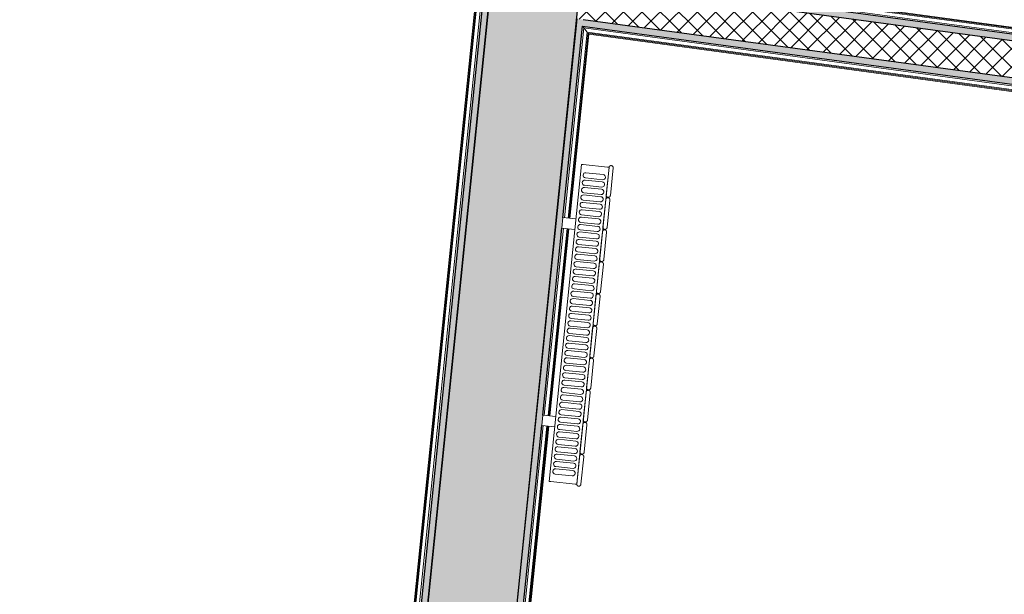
# Model space of a CAD drawing. Header units: millimetres. Extents: x -24070 to 30874, y -36590 to 4541.
# Tile 54 of 91: x -6689 to -4804, y -20543 to -19443. Entities that reach past the tile are written whole.
import ezdxf

# ---------------------------------------------------------------- set-up
doc = ezdxf.new("R2010")
doc.units = ezdxf.units.MM
for name, color, linetype, lineweight in [('A-DOOR', 7, 'Continuous', 25), ('A-FLOR-HRAL', 7, 'Continuous', 18), ('A-WALL', 7, 'Continuous', 25), ('A-WALL-PATT', 7, 'Continuous', 25), ('BATIEMENT', 7, 'Continuous', 18), ('BATIMENT', 7, 'Continuous', 25), ('ELEMENTS DETAILS', 7, 'Continuous', 18), ('EQP CVC', 7, 'Continuous', 18), ('EQP SPE', 7, 'Continuous', 18)]:
    doc.layers.add(name, color=color, linetype=linetype, lineweight=lineweight)

# ---------------------------------------------------------------- blocks, each defined once
blk = doc.blocks.new('PRT_SIMPLE_HUI_58x68x48 TUNE L - PRT_BOIS_1V_EI30_930x2040x40-552185-2021_015_1111_DCE_1_50_N0 FINI_PLB_EFS')
at = {"layer": 'ELEMENTS DETAILS'}
h = blk.add_hatch(color=256, dxfattribs=at)
h.paths.add_polyline_path([(-483.8, -62.2), (-485.1, -64.2), (-498.4, -65.7), (-500.5, -65.7), (-500.5, -67), (-496, -67), (-483.8, -65.3)])
h.paths.add_polyline_path([(-508.5, -60.5), (-508.5, -64), (-502, -64), (-502, -62.7), (-505.2, -62.7), (-504.8, -61.8), (-488.7, -61.8), (-485.1, -63.1), (-483.8, -62.2), (-488.5, -60.5), (-492.8, -60.5)])
h = blk.add_hatch(color=256, dxfattribs=at)
h.paths.add_polyline_path([(413.8, -62.2), (413.8, -65.3), (426, -67), (430.5, -67), (430.5, -65.7), (426.1, -65.7), (415.1, -64.2)])
h.paths.add_polyline_path([(418.5, -60.5), (413.8, -62.2), (415.1, -63.1), (418.7, -61.8), (435.2, -61.8), (435.2, -62.7), (432, -62.7), (432, -64), (438.5, -64), (438.5, -60.5)])
at = {"layer": 'A-DOOR'}
for p, q in [((-499.5, -67), (-499.5, -107)), ((426, -67), (-496, -67)), ((430.5, -107), (430.5, -67)), ((-499.5, -107), (430.5, -107))]:
    blk.add_line(p, q, dxfattribs=at)
at = {"layer": 'BATIMENT'}
for p, q in [((-487, 8.5), (-540.4, 8.5)), ((-540.4, 8.5), (-540.4, -108.5)), ((-487, -60.5), (-487, 8.5)), ((-427.1, 2.5), (-450.6, 2.5)), ((-450.6, 2.5), (-450.6, 2)), ((-450.6, 2), (-450.6, -2.1)), ((-427.1, 2), (-450.6, 2)), ((-319.6, 2.5), (-427.1, 2.5)), ((-427.1, 2.5), (-427.1, 2)), ((-427.1, 2), (-427.1, 2.5)), ((-427.1, 2), (-427.1, -2.1)), ((-319.6, 2), (-427.1, 2)), ((-427.1, -2.1), (-427.1, 2)), ((-319.6, 2), (-319.6, 2.5)), ((-319.6, -2.1), (-319.6, 2)), ((470.3, 8.5), (417, 8.5)), ((417, 8.5), (417, -60.5)), ((470.3, -108.5), (470.3, 8.5)), ((-450.6, -2.1), (-450.6, -9.2)), ((-427.1, -2.1), (-450.6, -2.1)), ((-450.6, -18.5), (-450.6, -9.2)), ((-450.6, -26.9), (-450.6, -18.5)), ((-427.1, -18.5), (-450.6, -18.5)), ((-427.1, -2.1), (-427.1, -9.2)), ((-319.6, -2.1), (-427.1, -2.1)), ((-427.1, -9.2), (-427.1, -2.1)), ((-427.1, -18.5), (-427.1, -9.2)), ((-427.1, -9.2), (-427.1, -18.5)), ((-427.1, -19.7), (-427.1, -18.5)), ((-319.6, -18.5), (-427.1, -18.5)), ((-427.1, -18.5), (-427.1, -26.9)), ((-319.6, -9.2), (-319.6, -2.1)), ((-319.6, -9.2), (-319.6, -18.5)), ((-319.6, -18.5), (-319.6, -19.7)), ((-450.6, -37.3), (-450.6, -26.9)), ((-427.1, -26.9), (-450.6, -26.9)), ((-450.6, -48.1), (-450.6, -37.3)), ((-427.1, -37.3), (-450.6, -37.3)), ((-427.1, -19.7), (-319.6, -19.7)), ((-427.1, -26.9), (-427.1, -37.3)), ((-427.1, -37.3), (-427.1, -48.1)), ((-450.6, -56.5), (-450.6, -48.1)), ((-450.6, -48.1), (-427.1, -48.1)), ((-450.6, -56.5), (-450.6, -57.5)), ((-427.1, -48.1), (-427.1, -56.5)), ((-427.1, -57.5), (-427.1, -56.5)), ((-502, -108.5), (-502, -64)), ((-488.5, -60.5), (-487, -60.5)), ((-465.6, -58), (-465.6, -67)), ((-413.4, -58), (-465.6, -58)), ((-450.6, -57.5), (-427.1, -57.5)), ((-413.4, -67), (-413.4, -58)), ((417, -60.5), (418.5, -60.5)), ((432, -64), (432, -108.5)), ((-540.4, -108.5), (-502, -108.5)), ((-465.6, -107), (-465.6, -116)), ((-413.4, -116), (-413.4, -107)), ((417, -107), (417, -1030)), ((432, -108.5), (470.3, -108.5)), ((-465.6, -116), (-413.4, -116)), ((-427.1, -116.5), (-450.6, -116.5)), ((-450.6, -116.5), (-450.6, -117.5)), ((-450.6, -125.9), (-450.6, -117.5)), ((-450.6, -136.7), (-450.6, -125.9)), ((-427.1, -125.9), (-450.6, -125.9)), ((-427.1, -117.5), (-427.1, -116.5)), ((-427.1, -117.5), (-427.1, -125.9)), ((-427.1, -125.9), (-427.1, -136.7)), ((-450.6, -147.1), (-450.6, -136.7)), ((-450.6, -136.7), (-427.1, -136.7)), ((-450.6, -155.5), (-450.6, -147.1)), ((-450.6, -147.1), (-427.1, -147.1)), ((-427.1, -136.7), (-427.1, -147.1)), ((-427.1, -147.1), (-427.1, -155.5)), ((-450.6, -164.8), (-450.6, -155.5)), ((-450.6, -155.5), (-427.1, -155.5)), ((-450.6, -164.8), (-450.6, -171.9)), ((-427.1, -155.5), (-427.1, -154.3)), ((-319.6, -154.3), (-427.1, -154.3)), ((-427.1, -164.8), (-427.1, -155.5)), ((-427.1, -155.5), (-319.6, -155.5)), ((-427.1, -155.5), (-427.1, -164.8)), ((-427.1, -164.8), (-427.1, -171.9)), ((-427.1, -171.9), (-427.1, -164.8)), ((-319.6, -154.3), (-319.6, -155.5)), ((-319.6, -155.5), (-319.6, -164.8)), ((-319.6, -171.9), (-319.6, -164.8)), ((-450.6, -171.9), (-450.6, -176)), ((-450.6, -171.9), (-427.1, -171.9)), ((-450.6, -176), (-450.6, -176.5)), ((-450.6, -176), (-427.1, -176)), ((-450.6, -176.5), (-427.1, -176.5)), ((-427.1, -171.9), (-427.1, -176)), ((-427.1, -171.9), (-319.6, -171.9)), ((-427.1, -176), (-427.1, -171.9)), ((-427.1, -176), (-427.1, -176.5)), ((-427.1, -176), (-319.6, -176)), ((-427.1, -176.5), (-427.1, -176)), ((-427.1, -176.5), (-319.6, -176.5)), ((-319.6, -176), (-319.6, -171.9)), ((-319.6, -176.5), (-319.6, -176))]:
    blk.add_line(p, q, dxfattribs=at)
for centre, radius, start, end in [((428, -107), 930, 180, 269.3192), ((429, -118), 7.5, 360, 180), ((429, -118), 7.5, 135, 160.5126), ((429, -118), 9.12, 111.9887, 120), ((429, -118), 7.5, 60, 120), ((429, -118), 9.12, 60, 68.0113), ((429, -118), 9.12, 155.8208, 180), ((429, -118), 9.12, 180, 204.1792), ((429, -118), 7.5, 180, 360), ((429, -118), 7.5, 180, 240), ((429, -118), 9.12, 240, 248.0113), ((429, -118), 7.5, 270, 0), ((429, -118), 7.5, 0, 30), ((429, -118), 9.12, 0, 24.1792)]:
    blk.add_arc(centre, radius, start, end, dxfattribs=at)
at = {"layer": 'ELEMENTS DETAILS'}
for p, q in [((-488.5, -60.5), (-508.5, -60.5)), ((-508.5, -60.5), (-508.5, -64)), ((-508.5, -64), (-502, -64)), ((-505.2, -62.7), (-505.2, -61.8)), ((-505.2, -61.8), (-488.7, -61.8)), ((-502, -62.7), (-505.2, -62.7)), ((-502, -64), (-502, -62.7)), ((-496.1, -65.7), (-500.5, -65.7)), ((-500.5, -65.7), (-500.5, -67)), ((-500.5, -67), (-496, -67)), ((-485.1, -64.2), (-496.1, -65.7)), ((-496, -67), (-483.8, -65.3)), ((-488.7, -61.8), (-485.1, -63.1)), ((-483.8, -62.2), (-488.5, -60.5)), ((-485.1, -63.1), (-485.1, -64.2)), ((-483.8, -65.3), (-483.8, -62.2)), ((418.5, -60.5), (413.8, -62.2)), ((413.8, -62.2), (413.8, -65.3)), ((413.8, -65.3), (426, -67)), ((415.1, -63.1), (418.7, -61.8)), ((415.1, -64.2), (415.1, -63.1)), ((426.1, -65.7), (415.1, -64.2)), ((438.5, -60.5), (418.5, -60.5)), ((418.7, -61.8), (435.2, -61.8)), ((426, -67), (430.5, -67)), ((430.5, -65.7), (426.1, -65.7)), ((430.5, -67), (430.5, -65.7)), ((435.2, -62.7), (432, -62.7)), ((432, -62.7), (432, -64)), ((432, -64), (438.5, -64)), ((435.2, -61.8), (435.2, -62.7)), ((438.5, -64), (438.5, -60.5))]:
    blk.add_line(p, q, dxfattribs=at)
at = {"layer": 'EQP SPE'}
for p, q in [((430.5, -93), (430.5, -107)), ((430.5, -107), (403.5, -107))]:
    blk.add_line(p, q, dxfattribs=at)
blk = doc.blocks.new('Garde-corps - Garde-corps-506028-2021_015_1111_DCE_1_50_N0 FINI_PLB_EFS')
at = {"layer": 'A-FLOR-HRAL'}
for p, q in [((-180.3, -20084.9), (-5590.8, -19351.9)), ((-158.4, -20086.1), (-5588.9, -19350.4)), ((-158.2, -20084.5), (-5587.1, -19348.9)), ((-181.9, -20091.9), (-5598.6, -19358))]:
    blk.add_line(p, q, dxfattribs=at)
blk = doc.blocks.new('Garde-corps - Garde-corps-506445-2021_015_1111_DCE_1_50_N0 FINI_PLB_EFS')
at = {"layer": 'A-FLOR-HRAL'}
for p, q in [((-5645.9, -19822.1), (-5608.8, -19458.5)), ((-5638.8, -19822.8), (-5602.5, -19466.6)), ((-5637.1, -19823), (-5600.9, -19468.6)), ((-5608.8, -19458.5), (-2529.2, -19875.8)), ((-5602.5, -19466.6), (-5608.8, -19458.5)), ((-5602.5, -19466.6), (-2537.3, -19881.9)), ((-5600.9, -19468.6), (-2539.3, -19883.3)), ((-5635.4, -19823.1), (-5599.4, -19470.4)), ((-5599.4, -19470.4), (-2541.2, -19884.8)), ((-5684.5, -20200.1), (-5647.9, -19842)), ((-5677.4, -20200.8), (-5640.8, -19842.7)), ((-5675.6, -20201), (-5639.1, -19842.9)), ((-5674, -20201.2), (-5637.5, -19843)), ((-5816.5, -21494.9), (-5686.5, -20220)), ((-5808.7, -21488.7), (-5679.4, -20220.7)), ((-5806.8, -21487.2), (-5677.7, -20220.9)), ((-5805, -21485.8), (-5676, -20221.1))]:
    blk.add_line(p, q, dxfattribs=at)
for points, knots in [([(-5608.8, -19458.5), (-5608.8, -19458.5), (-5608.9, -19458.5), (-5609, -19458.3), (-5609.2, -19458.1), (-5609.3, -19457.9), (-5609.5, -19457.7), (-5609.6, -19457.5), (-5609.8, -19457.2), (-5610.1, -19456.9), (-5610.3, -19456.6), (-5610.5, -19456.4), (-5610.9, -19455.9), (-5611.2, -19455.4), (-5611.5, -19455.1)], [0, 0, 0, 0, 0.166667, 0.25, 0.333333, 0.416667, 0.458333, 0.5, 0.583333, 0.666667, 0.708333, 0.75, 0.833333, 1, 1, 1, 1]), ([(-5599.4, -19470.4), (-5599.5, -19470.4), (-5599.5, -19470.4), (-5599.6, -19470.2), (-5599.7, -19470.1), (-5599.9, -19469.9), (-5600, -19469.8), (-5600.1, -19469.6), (-5600.2, -19469.5), (-5600.3, -19469.4), (-5600.4, -19469.2), (-5600.5, -19469.1), (-5600.6, -19468.9), (-5600.8, -19468.7), (-5600.9, -19468.6), (-5600.9, -19468.6)], [0.1, 0.1, 0.1, 0.1, 0.2, 0.3, 0.4, 0.475, 0.525, 0.575, 0.625, 0.675, 0.725, 0.775, 0.825, 0.9, 1, 1, 1, 1])]:
    blk.add_open_spline(points, degree=3, knots=knots, dxfattribs=at)
blk = doc.blocks.new('Garde-corps - Garde-corps-507123-2021_015_1111_DCE_1_50_N0 FINI_PLB_EFS')
at = {"layer": 'A-FLOR-HRAL'}
for p, q in [((-5704.8, -18314.8), (-6034.1, -21543.5)), ((-5702.9, -18313.3), (-6032.6, -21545.4)), ((-5701, -18311.8), (-6031.1, -21547.3)), ((-5693.2, -18305.6), (-6024.7, -21555.1))]:
    blk.add_line(p, q, dxfattribs=at)
blk = doc.blocks.new('B02_ARC_rvt-1-2021_015_1111_DCE_1_50_N0 FINI_PLB_EFS')
at = {"layer": 'A-WALL-PATT', "true_color": 0xdadada}
h = blk.add_hatch(color=254, dxfattribs=at)
h.paths.add_polyline_path([(-5862.4, -21914.8), (-5828.2, -21579.6), (-5840.6, -21577.9), (-5874.8, -21913.5), (-5873.5, -21913.6)])
h.paths.add_polyline_path([(-5821.1, -21509.9), (-5610.2, -19442.7), (-5622.6, -19441), (-5833.5, -21508.2)])
h.paths.add_polyline_path([(-5603.1, -19373), (-5484.8, -18213.7), (-5497.3, -18212.2), (-5615.5, -19371.3)])
h.paths.add_polyline_path([(-5477.7, -18144), (-5476.5, -18131.6), (-5488.9, -18130.1), (-5490.2, -18142.6)])
blk.add_hatch(color=254, dxfattribs=at).paths.add_polyline_path([(-6010.9, -21572.2), (-5676.3, -18291.9), (-5688.7, -18290.5), (-6023.3, -21570.9), (-6022, -21571)])
at = {"layer": 'A-WALL-PATT', "lineweight": 18}
h = blk.add_hatch(dxfattribs=at)
h.set_pattern_fill('FP_1', color=256, style=0, pattern_type=2)
h.set_pattern_definition([(45, (0, 0), (-17.67767, 17.67767), []), (135, (0, 0), (-17.67767, -17.67767), [])])
h.paths.add_polyline_path([(610.5, -20285.5), (624.1, -20216.7), (-5615.5, -19371.3), (-5622.6, -19441), (598.1, -20283.8)])
at = {"layer": 'A-WALL-PATT', "lineweight": 5, "true_color": 0xdadada}
blk.add_hatch(color=254, dxfattribs=at).paths.add_polyline_path([(611.7, -20215), (614.1, -20202.7), (-5601.8, -19360.6), (-5603.1, -19373), (598.1, -20213.2)])
at = {"layer": 'A-WALL-PATT', "true_color": 0xdadada}
h = blk.add_hatch(color=254, dxfattribs=at)
h.paths.add_polyline_path([(595.7, -20296.1), (598.1, -20283.8), (-2442.2, -19871.9), (-2444, -19884.3), (581.8, -20294.2)])
h.paths.add_polyline_path([(-2513.4, -19874.9), (-2511.6, -19862.5), (-5610.2, -19442.7), (-5611.5, -19455.1), (-2525.8, -19873.2)])
at = {"layer": 'A-WALL'}
for p, q in [((611.7, -20215), (-5603.1, -19373)), ((-2511.6, -19862.5), (-5610.2, -19442.7))]:
    blk.add_line(p, q, dxfattribs=at)
at = {"layer": 'BATIEMENT', "lineweight": 25}
for p, q in [((-6010.9, -21572.2), (-5676.3, -18291.9)), ((-5690, -18302.9), (-6022, -21558.4)), ((-182.3, -20094.8), (-5601.8, -19360.6)), ((-5622.6, -19441), (-5833.5, -21508.2)), ((-5648.9, -19821.8), (-5611.5, -19455.1)), ((-5611.5, -19455.1), (-2525.8, -19873.2)), ((-5687.4, -20199.8), (-5650.9, -19841.6)), ((-5819.8, -21497.4), (-5689.5, -20219.7))]:
    blk.add_line(p, q, dxfattribs=at)
at = {"layer": 'BATIEMENT', "lineweight": 18}
for name in ['Garde-corps - Garde-corps-506028-2021_015_1111_DCE_1_50_N0 FINI_PLB_EFS', 'Garde-corps - Garde-corps-507123-2021_015_1111_DCE_1_50_N0 FINI_PLB_EFS', 'Garde-corps - Garde-corps-506445-2021_015_1111_DCE_1_50_N0 FINI_PLB_EFS']:
    blk.add_blockref(name, (0, 0), dxfattribs=at)
at = {"layer": 'BATIMENT', "lineweight": 18, "rotation": 173.8181912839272}
blk.add_blockref('PRT_SIMPLE_HUI_58x68x48 TUNE L - PRT_BOIS_1V_EI30_930x2040x40-552185-2021_015_1111_DCE_1_50_N0 FINI_PLB_EFS', (-7137.2, -21558.3), dxfattribs=at)
blk = doc.blocks.new('B02_DC_STR_rvt-1-2021_015_1111_DCE_1_50_N0 FINI_PLB_EFS')
at = {"layer": 'A-WALL-PATT', "true_color": 0x787878}
h = blk.add_hatch(color=8, dxfattribs=at)
h.paths.add_polyline_path([(-6036.5, -23498.8), (-6025.8, -23393.3), (-6194.9, -23376.1), (-6205.4, -23479.5), (-6059.9, -23496.1)])
h.paths.add_polyline_path([(-5873.5, -21901), (-5507.4, -18311.7), (-5676.3, -18291.9), (-6042.7, -21883.8), (-6010.9, -21887)])
at = {"layer": 'BATIEMENT', "lineweight": 25}
for p, q in [((-5676.3, -18291.9), (-6010.9, -21572.2)), ((-5873.5, -21901), (-5507.4, -18311.7))]:
    blk.add_line(p, q, dxfattribs=at)
blk = doc.blocks.new('202_RADIATEUR GENERIQUE - Type-1480591-2021_015_1111_DCE_1_50_N0 FINI_PLB_EFS')
at = {"layer": 'EQP CVC'}
for p, q in [((-200, 0), (-200, -25)), ((-180, -25), (-180, 0)), ((-180, 0), (-200, 0)), ((180, 0), (180, -25)), ((200, 0), (180, 0)), ((200, -25), (200, 0)), ((305, -25), (-305, -25)), ((-305, -25), (-305, -28)), ((-305, -75), (-305, -28)), ((-290, -68), (-290, -35)), ((-280, -35), (-280, -68)), ((-275.7, -68), (-275.7, -35)), ((-265.8, -35), (-265.8, -68)), ((-261.5, -68), (-261.5, -35)), ((-251.5, -35), (-251.5, -68)), ((-247.2, -68), (-247.2, -35)), ((-237.3, -35), (-237.3, -68)), ((-233, -68), (-233, -35)), ((-223, -35), (-223, -68)), ((-218.7, -68), (-218.7, -35)), ((-208.8, -35), (-208.8, -68)), ((-204.5, -68), (-204.5, -35)), ((-194.5, -35), (-194.5, -68)), ((-190.2, -68), (-190.2, -35)), ((-180.3, -35), (-180.3, -68)), ((-176, -68), (-176, -35)), ((-166, -35), (-166, -68)), ((-161.7, -68), (-161.7, -35)), ((-151.8, -35), (-151.8, -68)), ((-147.5, -68), (-147.5, -35)), ((-137.5, -35), (-137.5, -68)), ((-133.2, -68), (-133.2, -35)), ((-123.3, -35), (-123.3, -68)), ((-119, -68), (-119, -35)), ((-109, -35), (-109, -68)), ((-104.7, -68), (-104.7, -35)), ((-94.8, -35), (-94.8, -68)), ((-90.5, -68), (-90.5, -35)), ((-80.5, -35), (-80.5, -68)), ((-76.2, -68), (-76.2, -35)), ((-66.3, -35), (-66.3, -68)), ((-62, -68), (-62, -35)), ((-52, -35), (-52, -68)), ((-47.7, -68), (-47.7, -35)), ((-37.8, -35), (-37.8, -68)), ((-33.5, -68), (-33.5, -35)), ((-23.5, -35), (-23.5, -68)), ((-19.2, -68), (-19.2, -35)), ((-9.3, -35), (-9.3, -68)), ((-5, -68), (-5, -35)), ((5, -35), (5, -68)), ((9.3, -68), (9.3, -35)), ((19.2, -35), (19.2, -68)), ((23.5, -68), (23.5, -35)), ((33.5, -35), (33.5, -68)), ((37.8, -68), (37.8, -35)), ((47.7, -35), (47.7, -68)), ((52, -68), (52, -35)), ((62, -35), (62, -68)), ((66.3, -68), (66.3, -35)), ((76.2, -35), (76.2, -68)), ((80.5, -68), (80.5, -35)), ((90.5, -35), (90.5, -68)), ((94.8, -68), (94.8, -35)), ((104.7, -35), (104.7, -68)), ((109, -68), (109, -35)), ((119, -35), (119, -68)), ((123.3, -68), (123.3, -35)), ((133.2, -35), (133.2, -68)), ((137.5, -68), (137.5, -35)), ((147.5, -35), (147.5, -68)), ((151.8, -68), (151.8, -35)), ((161.7, -35), (161.7, -68)), ((166, -68), (166, -35)), ((176, -35), (176, -68)), ((180.3, -68), (180.3, -35)), ((190.2, -35), (190.2, -68)), ((194.5, -68), (194.5, -35)), ((204.5, -35), (204.5, -68)), ((208.8, -68), (208.8, -35)), ((218.7, -35), (218.7, -68)), ((223, -68), (223, -35)), ((233, -35), (233, -68)), ((237.3, -68), (237.3, -35)), ((247.2, -35), (247.2, -68)), ((251.5, -68), (251.5, -35)), ((261.5, -35), (261.5, -68)), ((265.8, -68), (265.8, -35)), ((275.7, -35), (275.7, -68)), ((280, -68), (280, -35)), ((290, -35), (290, -68)), ((305, -28), (305, -25)), ((305, -28), (305, -75)), ((-305, -75), (-305, -78)), ((305, -78), (305, -75)), ((-305, -78), (305, -78)), ((-251.5, -78), (-304.5, -78)), ((-304.5, -86), (-251.5, -86)), ((-189.7, -78), (-242.7, -78)), ((-242.7, -86), (-189.7, -86)), ((-127.9, -78), (-180.9, -78)), ((-180.9, -86), (-127.9, -86)), ((-66.2, -78), (-119.2, -78)), ((-119.2, -86), (-66.2, -86)), ((-4.4, -78), (-57.4, -78)), ((-57.4, -86), (-4.4, -86)), ((57.4, -78), (4.4, -78)), ((4.4, -86), (57.4, -86)), ((119.2, -78), (66.2, -78)), ((66.2, -86), (119.2, -86)), ((180.9, -78), (127.9, -78)), ((127.9, -86), (180.9, -86)), ((242.7, -78), (189.7, -78)), ((189.7, -86), (242.7, -86)), ((304.5, -78), (251.5, -78)), ((251.5, -86), (304.5, -86))]:
    blk.add_line(p, q, dxfattribs=at)
for centre, start, end in [((-285, -35), 360, 180), ((-270.7, -35), 360, 180), ((-256.5, -35), 360, 180), ((-242.2, -35), 360, 180), ((-228, -35), 360, 180), ((-213.7, -35), 360, 180), ((-199.5, -35), 360, 180), ((-185.2, -35), 360, 180), ((-171, -35), 360, 180), ((-156.7, -35), 360, 180), ((-142.5, -35), 360, 180), ((-128.2, -35), 360, 180), ((-114, -35), 360, 180), ((-99.7, -35), 360, 180), ((-85.5, -35), 360, 180), ((-71.2, -35), 360, 180), ((-57, -35), 360, 180), ((-42.7, -35), 360, 180), ((-28.5, -35), 360, 180), ((-14.2, -35), 360, 180), ((0, -35), 360, 180), ((14.3, -35), 360, 180), ((28.5, -35), 360, 180), ((42.8, -35), 360, 180), ((57, -35), 360, 180), ((71.3, -35), 360, 180), ((85.5, -35), 360, 180), ((99.8, -35), 360, 180), ((114, -35), 360, 180), ((128.3, -35), 360, 180), ((142.5, -35), 360, 180), ((156.8, -35), 360, 180), ((171, -35), 360, 180), ((185.3, -35), 360, 180), ((199.5, -35), 360, 180), ((213.8, -35), 360, 180), ((228, -35), 360, 180), ((242.3, -35), 360, 180), ((256.5, -35), 360, 180), ((270.8, -35), 360, 180), ((285, -35), 360, 180), ((-285, -68), 180, 360), ((-270.7, -68), 180, 360), ((-256.5, -68), 180, 360), ((-242.2, -68), 180, 360), ((-228, -68), 180, 360), ((-213.7, -68), 180, 360), ((-199.5, -68), 180, 360), ((-185.2, -68), 180, 360), ((-171, -68), 180, 360), ((-156.7, -68), 180, 360), ((-142.5, -68), 180, 360), ((-128.2, -68), 180, 360), ((-114, -68), 180, 360), ((-99.7, -68), 180, 360), ((-85.5, -68), 180, 360), ((-71.2, -68), 180, 360), ((-57, -68), 180, 360), ((-42.7, -68), 180, 360), ((-28.5, -68), 180, 360), ((-14.2, -68), 180, 360), ((0, -68), 180, 360), ((14.3, -68), 180, 360), ((28.5, -68), 180, 360), ((42.8, -68), 180, 360), ((57, -68), 180, 360), ((71.3, -68), 180, 360), ((85.5, -68), 180, 360), ((99.8, -68), 180, 360), ((114, -68), 180, 360), ((128.3, -68), 180, 360), ((142.5, -68), 180, 360), ((156.8, -68), 180, 360), ((171, -68), 180, 360), ((185.3, -68), 180, 360), ((199.5, -68), 180, 360), ((213.8, -68), 180, 360), ((228, -68), 180, 360), ((242.3, -68), 180, 360), ((256.5, -68), 180, 360), ((270.8, -68), 180, 360), ((285, -68), 180, 360)]:
    blk.add_arc(centre, 5, start, end, dxfattribs=at)
for points, knots in [([(-305.3, -78.1), (-305.5, -78.1), (-305.9, -78.2), (-306.3, -78.4), (-306.6, -78.6), (-306.7, -78.7), (-306.9, -78.8), (-307.1, -78.9), (-307.2, -79.1), (-307.4, -79.2), (-307.6, -79.4), (-307.7, -79.6), (-307.8, -79.8), (-308, -80), (-308.1, -80.2), (-308.2, -80.4), (-308.3, -80.7), (-308.4, -80.9), (-308.4, -81.2), (-308.5, -81.5), (-308.5, -81.8), (-308.5, -82)], [0.1428571, 0.1428571, 0.1428571, 0.1428571, 0.2857143, 0.3571429, 0.3928571, 0.4285714, 0.4642857, 0.5, 0.5357143, 0.5714286, 0.6071429, 0.6428571, 0.6785714, 0.7142857, 0.75, 0.7857143, 0.8214286, 0.8571429, 0.8928571, 0.9285714, 1, 1, 1, 1]), ([(-308.5, -82), (-308.5, -82.2), (-308.5, -82.5), (-308.4, -82.8), (-308.4, -83.1), (-308.3, -83.3), (-308.2, -83.6), (-308.1, -83.8), (-308, -84), (-307.8, -84.2), (-307.7, -84.4), (-307.6, -84.6), (-307.4, -84.8), (-307.2, -84.9), (-307, -85.1), (-306.8, -85.3), (-306.6, -85.4), (-306.3, -85.6), (-305.9, -85.8), (-305.3, -86), (-304.8, -86), (-304.5, -86)], [0, 0, 0, 0, 0.071429, 0.107143, 0.142857, 0.178571, 0.214286, 0.25, 0.285714, 0.321429, 0.357143, 0.392857, 0.428571, 0.464286, 0.5, 0.571429, 0.607143, 0.642857, 0.714286, 0.857143, 1, 1, 1, 1]), ([(-247.5, -82), (-247.5, -81.8), (-247.5, -81.5), (-247.6, -81.2), (-247.6, -80.9), (-247.7, -80.7), (-247.8, -80.4), (-247.9, -80.2), (-248, -80), (-248.2, -79.8), (-248.3, -79.6), (-248.4, -79.4), (-248.6, -79.2), (-248.8, -79.1), (-249, -78.9), (-249.2, -78.7), (-249.4, -78.6), (-249.7, -78.4), (-250.1, -78.2), (-250.7, -78), (-251.2, -78), (-251.5, -78)], [0, 0, 0, 0, 0.071429, 0.107143, 0.142857, 0.178571, 0.214286, 0.25, 0.285714, 0.321429, 0.357143, 0.392857, 0.428571, 0.464286, 0.5, 0.571429, 0.607143, 0.642857, 0.714286, 0.857143, 1, 1, 1, 1]), ([(-251.5, -86), (-251.2, -86), (-250.7, -86), (-250.1, -85.8), (-249.7, -85.6), (-249.4, -85.4), (-249.3, -85.3), (-249.1, -85.2), (-248.9, -85.1), (-248.8, -84.9), (-248.6, -84.8), (-248.4, -84.6), (-248.3, -84.4), (-248.2, -84.2), (-248, -84), (-247.9, -83.8), (-247.8, -83.6), (-247.7, -83.3), (-247.6, -83.1), (-247.6, -82.8), (-247.5, -82.5), (-247.5, -82.2), (-247.5, -82)], [0, 0, 0, 0, 0.142857, 0.285714, 0.357143, 0.392857, 0.428571, 0.464286, 0.5, 0.535714, 0.571429, 0.607143, 0.642857, 0.678571, 0.714286, 0.75, 0.785714, 0.821429, 0.857143, 0.892857, 0.928571, 1, 1, 1, 1]), ([(-242.7, -78), (-243, -78), (-243.5, -78), (-244.1, -78.2), (-244.6, -78.4), (-244.8, -78.6), (-245, -78.7), (-245.1, -78.8), (-245.3, -78.9), (-245.5, -79.1), (-245.6, -79.2), (-245.8, -79.4), (-245.9, -79.6), (-246.1, -79.8), (-246.2, -80), (-246.3, -80.2), (-246.4, -80.4), (-246.5, -80.7), (-246.6, -80.9), (-246.6, -81.2), (-246.7, -81.5), (-246.7, -81.8), (-246.7, -82)], [0, 0, 0, 0, 0.142857, 0.285714, 0.357143, 0.392857, 0.428571, 0.464286, 0.5, 0.535714, 0.571429, 0.607143, 0.642857, 0.678571, 0.714286, 0.75, 0.785714, 0.821429, 0.857143, 0.892857, 0.928571, 1, 1, 1, 1]), ([(-246.7, -82), (-246.7, -82.2), (-246.7, -82.5), (-246.6, -82.8), (-246.6, -83.1), (-246.5, -83.3), (-246.4, -83.6), (-246.3, -83.8), (-246.2, -84), (-246.1, -84.2), (-245.9, -84.4), (-245.8, -84.6), (-245.6, -84.8), (-245.5, -84.9), (-245.3, -85.1), (-245, -85.3), (-244.8, -85.4), (-244.6, -85.6), (-244.1, -85.8), (-243.5, -86), (-243, -86), (-242.7, -86)], [0, 0, 0, 0, 0.071429, 0.107143, 0.142857, 0.178571, 0.214286, 0.25, 0.285714, 0.321429, 0.357143, 0.392857, 0.428571, 0.464286, 0.5, 0.571429, 0.607143, 0.642857, 0.714286, 0.857143, 1, 1, 1, 1]), ([(-185.7, -82), (-185.7, -81.8), (-185.7, -81.5), (-185.8, -81.2), (-185.9, -80.9), (-185.9, -80.7), (-186, -80.4), (-186.1, -80.2), (-186.3, -80), (-186.4, -79.8), (-186.5, -79.6), (-186.7, -79.4), (-186.8, -79.2), (-187, -79.1), (-187.2, -78.9), (-187.4, -78.7), (-187.7, -78.6), (-187.9, -78.4), (-188.3, -78.2), (-189, -78), (-189.5, -78), (-189.7, -78)], [0, 0, 0, 0, 0.071429, 0.107143, 0.142857, 0.178571, 0.214286, 0.25, 0.285714, 0.321429, 0.357143, 0.392857, 0.428571, 0.464286, 0.5, 0.571429, 0.607143, 0.642857, 0.714286, 0.857143, 1, 1, 1, 1]), ([(-189.7, -86), (-189.5, -86), (-189, -86), (-188.3, -85.8), (-187.9, -85.6), (-187.7, -85.4), (-187.5, -85.3), (-187.3, -85.2), (-187.1, -85.1), (-187, -84.9), (-186.8, -84.8), (-186.7, -84.6), (-186.5, -84.4), (-186.4, -84.2), (-186.3, -84), (-186.1, -83.8), (-186, -83.6), (-185.9, -83.3), (-185.9, -83.1), (-185.8, -82.8), (-185.7, -82.5), (-185.7, -82.2), (-185.7, -82)], [0, 0, 0, 0, 0.142857, 0.285714, 0.357143, 0.392857, 0.428571, 0.464286, 0.5, 0.535714, 0.571429, 0.607143, 0.642857, 0.678571, 0.714286, 0.75, 0.785714, 0.821429, 0.857143, 0.892857, 0.928571, 1, 1, 1, 1]), ([(-180.9, -78), (-181.2, -78), (-181.7, -78), (-182.3, -78.2), (-182.8, -78.4), (-183, -78.6), (-183.2, -78.7), (-183.4, -78.8), (-183.5, -78.9), (-183.7, -79.1), (-183.8, -79.2), (-184, -79.4), (-184.1, -79.6), (-184.3, -79.8), (-184.4, -80), (-184.5, -80.2), (-184.6, -80.4), (-184.7, -80.7), (-184.8, -80.9), (-184.9, -81.2), (-184.9, -81.5), (-184.9, -81.8), (-184.9, -82)], [0, 0, 0, 0, 0.142857, 0.285714, 0.357143, 0.392857, 0.428571, 0.464286, 0.5, 0.535714, 0.571429, 0.607143, 0.642857, 0.678571, 0.714286, 0.75, 0.785714, 0.821429, 0.857143, 0.892857, 0.928571, 1, 1, 1, 1]), ([(-184.9, -82), (-184.9, -82.2), (-184.9, -82.5), (-184.9, -82.8), (-184.8, -83.1), (-184.7, -83.3), (-184.6, -83.6), (-184.5, -83.8), (-184.4, -84), (-184.3, -84.2), (-184.1, -84.4), (-184, -84.6), (-183.8, -84.8), (-183.7, -84.9), (-183.5, -85.1), (-183.2, -85.3), (-183, -85.4), (-182.8, -85.6), (-182.3, -85.8), (-181.7, -86), (-181.2, -86), (-180.9, -86)], [0, 0, 0, 0, 0.071429, 0.107143, 0.142857, 0.178571, 0.214286, 0.25, 0.285714, 0.321429, 0.357143, 0.392857, 0.428571, 0.464286, 0.5, 0.571429, 0.607143, 0.642857, 0.714286, 0.857143, 1, 1, 1, 1]), ([(-123.9, -82), (-123.9, -81.8), (-124, -81.5), (-124, -81.2), (-124.1, -80.9), (-124.2, -80.7), (-124.3, -80.4), (-124.4, -80.2), (-124.5, -80), (-124.6, -79.8), (-124.7, -79.6), (-124.9, -79.4), (-125, -79.2), (-125.2, -79.1), (-125.4, -78.9), (-125.6, -78.7), (-125.9, -78.6), (-126.1, -78.4), (-126.5, -78.2), (-127.2, -78), (-127.7, -78), (-127.9, -78)], [0, 0, 0, 0, 0.071429, 0.107143, 0.142857, 0.178571, 0.214286, 0.25, 0.285714, 0.321429, 0.357143, 0.392857, 0.428571, 0.464286, 0.5, 0.571429, 0.607143, 0.642857, 0.714286, 0.857143, 1, 1, 1, 1]), ([(-127.9, -86), (-127.7, -86), (-127.2, -86), (-126.5, -85.8), (-126.1, -85.6), (-125.9, -85.4), (-125.7, -85.3), (-125.5, -85.2), (-125.4, -85.1), (-125.2, -84.9), (-125, -84.8), (-124.9, -84.6), (-124.7, -84.4), (-124.6, -84.2), (-124.5, -84), (-124.4, -83.8), (-124.3, -83.6), (-124.2, -83.3), (-124.1, -83.1), (-124, -82.8), (-124, -82.5), (-123.9, -82.2), (-123.9, -82)], [0, 0, 0, 0, 0.142857, 0.285714, 0.357143, 0.392857, 0.428571, 0.464286, 0.5, 0.535714, 0.571429, 0.607143, 0.642857, 0.678571, 0.714286, 0.75, 0.785714, 0.821429, 0.857143, 0.892857, 0.928571, 1, 1, 1, 1]), ([(-119.2, -78), (-119.4, -78), (-119.9, -78), (-120.6, -78.2), (-121, -78.4), (-121.2, -78.6), (-121.4, -78.7), (-121.6, -78.8), (-121.7, -78.9), (-121.9, -79.1), (-122.1, -79.2), (-122.2, -79.4), (-122.4, -79.6), (-122.5, -79.8), (-122.6, -80), (-122.7, -80.2), (-122.9, -80.4), (-122.9, -80.7), (-123, -80.9), (-123.1, -81.2), (-123.1, -81.5), (-123.2, -81.8), (-123.2, -82)], [0, 0, 0, 0, 0.142857, 0.285714, 0.357143, 0.392857, 0.428571, 0.464286, 0.5, 0.535714, 0.571429, 0.607143, 0.642857, 0.678571, 0.714286, 0.75, 0.785714, 0.821429, 0.857143, 0.892857, 0.928571, 1, 1, 1, 1]), ([(-123.2, -82), (-123.2, -82.2), (-123.1, -82.5), (-123.1, -82.8), (-123, -83.1), (-122.9, -83.3), (-122.9, -83.6), (-122.7, -83.8), (-122.6, -84), (-122.5, -84.2), (-122.4, -84.4), (-122.2, -84.6), (-122.1, -84.8), (-121.9, -84.9), (-121.7, -85.1), (-121.5, -85.3), (-121.2, -85.4), (-121, -85.6), (-120.6, -85.8), (-119.9, -86), (-119.4, -86), (-119.2, -86)], [0, 0, 0, 0, 0.071429, 0.107143, 0.142857, 0.178571, 0.214286, 0.25, 0.285714, 0.321429, 0.357143, 0.392857, 0.428571, 0.464286, 0.5, 0.571429, 0.607143, 0.642857, 0.714286, 0.857143, 1, 1, 1, 1]), ([(-62.2, -82), (-62.2, -81.8), (-62.2, -81.5), (-62.2, -81.2), (-62.3, -80.9), (-62.4, -80.7), (-62.5, -80.4), (-62.6, -80.2), (-62.7, -80), (-62.8, -79.8), (-63, -79.6), (-63.1, -79.4), (-63.3, -79.2), (-63.4, -79.1), (-63.6, -78.9), (-63.9, -78.7), (-64.1, -78.6), (-64.3, -78.4), (-64.8, -78.2), (-65.4, -78), (-65.9, -78), (-66.2, -78)], [0, 0, 0, 0, 0.071429, 0.107143, 0.142857, 0.178571, 0.214286, 0.25, 0.285714, 0.321429, 0.357143, 0.392857, 0.428571, 0.464286, 0.5, 0.571429, 0.607143, 0.642857, 0.714286, 0.857143, 1, 1, 1, 1]), ([(-66.2, -86), (-65.9, -86), (-65.4, -86), (-64.8, -85.8), (-64.3, -85.6), (-64.1, -85.4), (-63.9, -85.3), (-63.8, -85.2), (-63.6, -85.1), (-63.4, -84.9), (-63.3, -84.8), (-63.1, -84.6), (-63, -84.4), (-62.8, -84.2), (-62.7, -84), (-62.6, -83.8), (-62.5, -83.6), (-62.4, -83.3), (-62.3, -83.1), (-62.2, -82.8), (-62.2, -82.5), (-62.2, -82.2), (-62.2, -82)], [0, 0, 0, 0, 0.142857, 0.285714, 0.357143, 0.392857, 0.428571, 0.464286, 0.5, 0.535714, 0.571429, 0.607143, 0.642857, 0.678571, 0.714286, 0.75, 0.785714, 0.821429, 0.857143, 0.892857, 0.928571, 1, 1, 1, 1]), ([(-57.4, -78), (-57.6, -78), (-58.2, -78), (-58.8, -78.2), (-59.2, -78.4), (-59.5, -78.6), (-59.6, -78.7), (-59.8, -78.8), (-60, -78.9), (-60.1, -79.1), (-60.3, -79.2), (-60.4, -79.4), (-60.6, -79.6), (-60.7, -79.8), (-60.9, -80), (-61, -80.2), (-61.1, -80.4), (-61.2, -80.7), (-61.2, -80.9), (-61.3, -81.2), (-61.4, -81.5), (-61.4, -81.8), (-61.4, -82)], [0, 0, 0, 0, 0.142857, 0.285714, 0.357143, 0.392857, 0.428571, 0.464286, 0.5, 0.535714, 0.571429, 0.607143, 0.642857, 0.678571, 0.714286, 0.75, 0.785714, 0.821429, 0.857143, 0.892857, 0.928571, 1, 1, 1, 1]), ([(-61.4, -82), (-61.4, -82.2), (-61.4, -82.5), (-61.3, -82.8), (-61.2, -83.1), (-61.2, -83.3), (-61.1, -83.6), (-61, -83.8), (-60.9, -84), (-60.7, -84.2), (-60.6, -84.4), (-60.4, -84.6), (-60.3, -84.8), (-60.1, -84.9), (-59.9, -85.1), (-59.7, -85.3), (-59.5, -85.4), (-59.2, -85.6), (-58.8, -85.8), (-58.2, -86), (-57.6, -86), (-57.4, -86)], [0, 0, 0, 0, 0.071429, 0.107143, 0.142857, 0.178571, 0.214286, 0.25, 0.285714, 0.321429, 0.357143, 0.392857, 0.428571, 0.464286, 0.5, 0.571429, 0.607143, 0.642857, 0.714286, 0.857143, 1, 1, 1, 1]), ([(-0.4, -82), (-0.4, -81.8), (-0.4, -81.5), (-0.5, -81.2), (-0.5, -80.9), (-0.6, -80.7), (-0.7, -80.4), (-0.8, -80.2), (-0.9, -80), (-1.1, -79.8), (-1.2, -79.6), (-1.3, -79.4), (-1.5, -79.2), (-1.6, -79.1), (-1.9, -78.9), (-2.1, -78.7), (-2.3, -78.6), (-2.6, -78.4), (-3, -78.2), (-3.6, -78), (-4.1, -78), (-4.4, -78)], [0, 0, 0, 0, 0.071429, 0.107143, 0.142857, 0.178571, 0.214286, 0.25, 0.285714, 0.321429, 0.357143, 0.392857, 0.428571, 0.464286, 0.5, 0.571429, 0.607143, 0.642857, 0.714286, 0.857143, 1, 1, 1, 1]), ([(-4.4, -86), (-4.1, -86), (-3.6, -86), (-3, -85.8), (-2.6, -85.6), (-2.3, -85.4), (-2.1, -85.3), (-2, -85.2), (-1.8, -85.1), (-1.6, -84.9), (-1.5, -84.8), (-1.3, -84.6), (-1.2, -84.4), (-1.1, -84.2), (-0.9, -84), (-0.8, -83.8), (-0.7, -83.6), (-0.6, -83.3), (-0.5, -83.1), (-0.5, -82.8), (-0.4, -82.5), (-0.4, -82.2), (-0.4, -82)], [0, 0, 0, 0, 0.142857, 0.285714, 0.357143, 0.392857, 0.428571, 0.464286, 0.5, 0.535714, 0.571429, 0.607143, 0.642857, 0.678571, 0.714286, 0.75, 0.785714, 0.821429, 0.857143, 0.892857, 0.928571, 1, 1, 1, 1]), ([(4.4, -78), (4.1, -78), (3.6, -78), (3, -78.2), (2.6, -78.4), (2.3, -78.6), (2.1, -78.7), (2, -78.8), (1.8, -78.9), (1.6, -79.1), (1.5, -79.2), (1.3, -79.4), (1.2, -79.6), (1.1, -79.8), (0.9, -80), (0.8, -80.2), (0.7, -80.4), (0.6, -80.7), (0.5, -80.9), (0.5, -81.2), (0.4, -81.5), (0.4, -81.8), (0.4, -82)], [0, 0, 0, 0, 0.142857, 0.285714, 0.357143, 0.392857, 0.428571, 0.464286, 0.5, 0.535714, 0.571429, 0.607143, 0.642857, 0.678571, 0.714286, 0.75, 0.785714, 0.821429, 0.857143, 0.892857, 0.928571, 1, 1, 1, 1]), ([(0.4, -82), (0.4, -82.2), (0.4, -82.5), (0.5, -82.8), (0.5, -83.1), (0.6, -83.3), (0.7, -83.6), (0.8, -83.8), (0.9, -84), (1.1, -84.2), (1.2, -84.4), (1.3, -84.6), (1.5, -84.8), (1.6, -84.9), (1.9, -85.1), (2.1, -85.3), (2.3, -85.4), (2.6, -85.6), (3, -85.8), (3.6, -86), (4.1, -86), (4.4, -86)], [0, 0, 0, 0, 0.071429, 0.107143, 0.142857, 0.178571, 0.214286, 0.25, 0.285714, 0.321429, 0.357143, 0.392857, 0.428571, 0.464286, 0.5, 0.571429, 0.607143, 0.642857, 0.714286, 0.857143, 1, 1, 1, 1]), ([(61.4, -82), (61.4, -81.8), (61.4, -81.5), (61.3, -81.2), (61.2, -80.9), (61.2, -80.7), (61.1, -80.4), (61, -80.2), (60.9, -80), (60.7, -79.8), (60.6, -79.6), (60.4, -79.4), (60.3, -79.2), (60.1, -79.1), (59.9, -78.9), (59.7, -78.7), (59.5, -78.6), (59.2, -78.4), (58.8, -78.2), (58.2, -78), (57.6, -78), (57.4, -78)], [0, 0, 0, 0, 0.071429, 0.107143, 0.142857, 0.178571, 0.214286, 0.25, 0.285714, 0.321429, 0.357143, 0.392857, 0.428571, 0.464286, 0.5, 0.571429, 0.607143, 0.642857, 0.714286, 0.857143, 1, 1, 1, 1]), ([(57.4, -86), (57.6, -86), (58.2, -86), (58.8, -85.8), (59.2, -85.6), (59.5, -85.4), (59.6, -85.3), (59.8, -85.2), (60, -85.1), (60.1, -84.9), (60.3, -84.8), (60.4, -84.6), (60.6, -84.4), (60.7, -84.2), (60.9, -84), (61, -83.8), (61.1, -83.6), (61.2, -83.3), (61.2, -83.1), (61.3, -82.8), (61.4, -82.5), (61.4, -82.2), (61.4, -82)], [0, 0, 0, 0, 0.142857, 0.285714, 0.357143, 0.392857, 0.428571, 0.464286, 0.5, 0.535714, 0.571429, 0.607143, 0.642857, 0.678571, 0.714286, 0.75, 0.785714, 0.821429, 0.857143, 0.892857, 0.928571, 1, 1, 1, 1]), ([(66.2, -78), (65.9, -78), (65.4, -78), (64.8, -78.2), (64.3, -78.4), (64.1, -78.6), (63.9, -78.7), (63.8, -78.8), (63.6, -78.9), (63.4, -79.1), (63.3, -79.2), (63.1, -79.4), (63, -79.6), (62.8, -79.8), (62.7, -80), (62.6, -80.2), (62.5, -80.4), (62.4, -80.7), (62.3, -80.9), (62.2, -81.2), (62.2, -81.5), (62.2, -81.8), (62.2, -82)], [0, 0, 0, 0, 0.142857, 0.285714, 0.357143, 0.392857, 0.428571, 0.464286, 0.5, 0.535714, 0.571429, 0.607143, 0.642857, 0.678571, 0.714286, 0.75, 0.785714, 0.821429, 0.857143, 0.892857, 0.928571, 1, 1, 1, 1]), ([(62.2, -82), (62.2, -82.2), (62.2, -82.5), (62.2, -82.8), (62.3, -83.1), (62.4, -83.3), (62.5, -83.6), (62.6, -83.8), (62.7, -84), (62.8, -84.2), (63, -84.4), (63.1, -84.6), (63.3, -84.8), (63.4, -84.9), (63.6, -85.1), (63.9, -85.3), (64.1, -85.4), (64.3, -85.6), (64.8, -85.8), (65.4, -86), (65.9, -86), (66.2, -86)], [0, 0, 0, 0, 0.071429, 0.107143, 0.142857, 0.178571, 0.214286, 0.25, 0.285714, 0.321429, 0.357143, 0.392857, 0.428571, 0.464286, 0.5, 0.571429, 0.607143, 0.642857, 0.714286, 0.857143, 1, 1, 1, 1]), ([(123.2, -82), (123.2, -81.8), (123.1, -81.5), (123.1, -81.2), (123, -80.9), (122.9, -80.7), (122.9, -80.4), (122.7, -80.2), (122.6, -80), (122.5, -79.8), (122.4, -79.6), (122.2, -79.4), (122.1, -79.2), (121.9, -79.1), (121.7, -78.9), (121.5, -78.7), (121.2, -78.6), (121, -78.4), (120.6, -78.2), (119.9, -78), (119.4, -78), (119.2, -78)], [0, 0, 0, 0, 0.071429, 0.107143, 0.142857, 0.178571, 0.214286, 0.25, 0.285714, 0.321429, 0.357143, 0.392857, 0.428571, 0.464286, 0.5, 0.571429, 0.607143, 0.642857, 0.714286, 0.857143, 1, 1, 1, 1]), ([(119.2, -86), (119.4, -86), (119.9, -86), (120.6, -85.8), (121, -85.6), (121.2, -85.4), (121.4, -85.3), (121.6, -85.2), (121.7, -85.1), (121.9, -84.9), (122.1, -84.8), (122.2, -84.6), (122.4, -84.4), (122.5, -84.2), (122.6, -84), (122.7, -83.8), (122.9, -83.6), (122.9, -83.3), (123, -83.1), (123.1, -82.8), (123.1, -82.5), (123.2, -82.2), (123.2, -82)], [0, 0, 0, 0, 0.142857, 0.285714, 0.357143, 0.392857, 0.428571, 0.464286, 0.5, 0.535714, 0.571429, 0.607143, 0.642857, 0.678571, 0.714286, 0.75, 0.785714, 0.821429, 0.857143, 0.892857, 0.928571, 1, 1, 1, 1]), ([(127.9, -78), (127.7, -78), (127.2, -78), (126.5, -78.2), (126.1, -78.4), (125.9, -78.6), (125.7, -78.7), (125.5, -78.8), (125.4, -78.9), (125.2, -79.1), (125, -79.2), (124.9, -79.4), (124.7, -79.6), (124.6, -79.8), (124.5, -80), (124.4, -80.2), (124.3, -80.4), (124.2, -80.7), (124.1, -80.9), (124, -81.2), (124, -81.5), (123.9, -81.8), (123.9, -82)], [0, 0, 0, 0, 0.142857, 0.285714, 0.357143, 0.392857, 0.428571, 0.464286, 0.5, 0.535714, 0.571429, 0.607143, 0.642857, 0.678571, 0.714286, 0.75, 0.785714, 0.821429, 0.857143, 0.892857, 0.928571, 1, 1, 1, 1]), ([(123.9, -82), (123.9, -82.2), (124, -82.5), (124, -82.8), (124.1, -83.1), (124.2, -83.3), (124.3, -83.6), (124.4, -83.8), (124.5, -84), (124.6, -84.2), (124.7, -84.4), (124.9, -84.6), (125, -84.8), (125.2, -84.9), (125.4, -85.1), (125.6, -85.3), (125.9, -85.4), (126.1, -85.6), (126.5, -85.8), (127.2, -86), (127.7, -86), (127.9, -86)], [0, 0, 0, 0, 0.071429, 0.107143, 0.142857, 0.178571, 0.214286, 0.25, 0.285714, 0.321429, 0.357143, 0.392857, 0.428571, 0.464286, 0.5, 0.571429, 0.607143, 0.642857, 0.714286, 0.857143, 1, 1, 1, 1]), ([(184.9, -82), (184.9, -81.8), (184.9, -81.5), (184.9, -81.2), (184.8, -80.9), (184.7, -80.7), (184.6, -80.4), (184.5, -80.2), (184.4, -80), (184.3, -79.8), (184.1, -79.6), (184, -79.4), (183.8, -79.2), (183.7, -79.1), (183.5, -78.9), (183.2, -78.7), (183, -78.6), (182.8, -78.4), (182.3, -78.2), (181.7, -78), (181.2, -78), (180.9, -78)], [0, 0, 0, 0, 0.071429, 0.107143, 0.142857, 0.178571, 0.214286, 0.25, 0.285714, 0.321429, 0.357143, 0.392857, 0.428571, 0.464286, 0.5, 0.571429, 0.607143, 0.642857, 0.714286, 0.857143, 1, 1, 1, 1]), ([(180.9, -86), (181.2, -86), (181.7, -86), (182.3, -85.8), (182.8, -85.6), (183, -85.4), (183.2, -85.3), (183.4, -85.2), (183.5, -85.1), (183.7, -84.9), (183.8, -84.8), (184, -84.6), (184.1, -84.4), (184.3, -84.2), (184.4, -84), (184.5, -83.8), (184.6, -83.6), (184.7, -83.3), (184.8, -83.1), (184.9, -82.8), (184.9, -82.5), (184.9, -82.2), (184.9, -82)], [0, 0, 0, 0, 0.142857, 0.285714, 0.357143, 0.392857, 0.428571, 0.464286, 0.5, 0.535714, 0.571429, 0.607143, 0.642857, 0.678571, 0.714286, 0.75, 0.785714, 0.821429, 0.857143, 0.892857, 0.928571, 1, 1, 1, 1]), ([(189.7, -78), (189.5, -78), (189, -78), (188.3, -78.2), (187.9, -78.4), (187.7, -78.6), (187.5, -78.7), (187.3, -78.8), (187.1, -78.9), (187, -79.1), (186.8, -79.2), (186.7, -79.4), (186.5, -79.6), (186.4, -79.8), (186.3, -80), (186.1, -80.2), (186, -80.4), (185.9, -80.7), (185.9, -80.9), (185.8, -81.2), (185.7, -81.5), (185.7, -81.8), (185.7, -82)], [0, 0, 0, 0, 0.142857, 0.285714, 0.357143, 0.392857, 0.428571, 0.464286, 0.5, 0.535714, 0.571429, 0.607143, 0.642857, 0.678571, 0.714286, 0.75, 0.785714, 0.821429, 0.857143, 0.892857, 0.928571, 1, 1, 1, 1]), ([(185.7, -82), (185.7, -82.2), (185.7, -82.5), (185.8, -82.8), (185.9, -83.1), (185.9, -83.3), (186, -83.6), (186.1, -83.8), (186.3, -84), (186.4, -84.2), (186.5, -84.4), (186.7, -84.6), (186.8, -84.8), (187, -84.9), (187.2, -85.1), (187.4, -85.3), (187.7, -85.4), (187.9, -85.6), (188.3, -85.8), (189, -86), (189.5, -86), (189.7, -86)], [0, 0, 0, 0, 0.071429, 0.107143, 0.142857, 0.178571, 0.214286, 0.25, 0.285714, 0.321429, 0.357143, 0.392857, 0.428571, 0.464286, 0.5, 0.571429, 0.607143, 0.642857, 0.714286, 0.857143, 1, 1, 1, 1]), ([(246.7, -82), (246.7, -81.8), (246.7, -81.5), (246.6, -81.2), (246.6, -80.9), (246.5, -80.7), (246.4, -80.4), (246.3, -80.2), (246.2, -80), (246.1, -79.8), (245.9, -79.6), (245.8, -79.4), (245.6, -79.2), (245.5, -79.1), (245.3, -78.9), (245, -78.7), (244.8, -78.6), (244.6, -78.4), (244.1, -78.2), (243.5, -78), (243, -78), (242.7, -78)], [0, 0, 0, 0, 0.071429, 0.107143, 0.142857, 0.178571, 0.214286, 0.25, 0.285714, 0.321429, 0.357143, 0.392857, 0.428571, 0.464286, 0.5, 0.571429, 0.607143, 0.642857, 0.714286, 0.857143, 1, 1, 1, 1]), ([(242.7, -86), (243, -86), (243.5, -86), (244.1, -85.8), (244.6, -85.6), (244.8, -85.4), (245, -85.3), (245.1, -85.2), (245.3, -85.1), (245.5, -84.9), (245.6, -84.8), (245.8, -84.6), (245.9, -84.4), (246.1, -84.2), (246.2, -84), (246.3, -83.8), (246.4, -83.6), (246.5, -83.3), (246.6, -83.1), (246.6, -82.8), (246.7, -82.5), (246.7, -82.2), (246.7, -82)], [0, 0, 0, 0, 0.142857, 0.285714, 0.357143, 0.392857, 0.428571, 0.464286, 0.5, 0.535714, 0.571429, 0.607143, 0.642857, 0.678571, 0.714286, 0.75, 0.785714, 0.821429, 0.857143, 0.892857, 0.928571, 1, 1, 1, 1]), ([(251.5, -78), (251.2, -78), (250.7, -78), (250.1, -78.2), (249.7, -78.4), (249.4, -78.6), (249.3, -78.7), (249.1, -78.8), (248.9, -78.9), (248.8, -79.1), (248.6, -79.2), (248.4, -79.4), (248.3, -79.6), (248.2, -79.8), (248, -80), (247.9, -80.2), (247.8, -80.4), (247.7, -80.7), (247.6, -80.9), (247.6, -81.2), (247.5, -81.5), (247.5, -81.8), (247.5, -82)], [0, 0, 0, 0, 0.142857, 0.285714, 0.357143, 0.392857, 0.428571, 0.464286, 0.5, 0.535714, 0.571429, 0.607143, 0.642857, 0.678571, 0.714286, 0.75, 0.785714, 0.821429, 0.857143, 0.892857, 0.928571, 1, 1, 1, 1]), ([(247.5, -82), (247.5, -82.2), (247.5, -82.5), (247.6, -82.8), (247.6, -83.1), (247.7, -83.3), (247.8, -83.6), (247.9, -83.8), (248, -84), (248.2, -84.2), (248.3, -84.4), (248.4, -84.6), (248.6, -84.8), (248.8, -84.9), (249, -85.1), (249.2, -85.3), (249.4, -85.4), (249.7, -85.6), (250.1, -85.8), (250.7, -86), (251.2, -86), (251.5, -86)], [0, 0, 0, 0, 0.071429, 0.107143, 0.142857, 0.178571, 0.214286, 0.25, 0.285714, 0.321429, 0.357143, 0.392857, 0.428571, 0.464286, 0.5, 0.571429, 0.607143, 0.642857, 0.714286, 0.857143, 1, 1, 1, 1]), ([(304.5, -86), (304.8, -86), (305.3, -86), (305.9, -85.8), (306.3, -85.6), (306.6, -85.4), (306.7, -85.3), (306.9, -85.2), (307.1, -85.1), (307.2, -84.9), (307.4, -84.8), (307.6, -84.6), (307.7, -84.4), (307.8, -84.2), (308, -84), (308.1, -83.8), (308.2, -83.6), (308.3, -83.3), (308.4, -83.1), (308.4, -82.8), (308.5, -82.5), (308.5, -82.2), (308.5, -82)], [0, 0, 0, 0, 0.142857, 0.285714, 0.357143, 0.392857, 0.428571, 0.464286, 0.5, 0.535714, 0.571429, 0.607143, 0.642857, 0.678571, 0.714286, 0.75, 0.785714, 0.821429, 0.857143, 0.892857, 0.928571, 1, 1, 1, 1]), ([(308.5, -82), (308.5, -81.8), (308.5, -81.5), (308.4, -81.2), (308.4, -80.9), (308.3, -80.7), (308.2, -80.4), (308.1, -80.2), (308, -80), (307.8, -79.8), (307.7, -79.6), (307.6, -79.4), (307.4, -79.2), (307.2, -79.1), (307, -78.9), (306.8, -78.7), (306.6, -78.6), (306.3, -78.4), (305.9, -78.2), (305.5, -78.1), (305.3, -78.1)], [0, 0, 0, 0, 0.0714286, 0.1071429, 0.1428571, 0.1785714, 0.2142857, 0.25, 0.2857143, 0.3214286, 0.3571429, 0.3928571, 0.4285714, 0.4642857, 0.5, 0.5714286, 0.6071429, 0.6428571, 0.7142857, 0.8571429, 0.8571429, 0.8571429, 0.8571429])]:
    blk.add_open_spline(points, degree=3, knots=knots, dxfattribs=at)
blk = doc.blocks.new('B02_PLB_rvt-1-2021_015_1111_DCE_1_50_N0 FINI_PLB_EFS')
at = {"layer": 'EQP CVC', "color": 3, "lineweight": 18, "true_color": 0x00ff00, "rotation": 84.1756231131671}
blk.add_blockref('202_RADIATEUR GENERIQUE - Type-1480591-2021_015_1111_DCE_1_50_N0 FINI_PLB_EFS', (-5669.2, -20020.7), dxfattribs=at)

msp = doc.modelspace()

# ---------------------------------------------------------------- block references
at = {"lineweight": 5}
for name in ['B02_DC_STR_rvt-1-2021_015_1111_DCE_1_50_N0 FINI_PLB_EFS', 'B02_ARC_rvt-1-2021_015_1111_DCE_1_50_N0 FINI_PLB_EFS', 'B02_PLB_rvt-1-2021_015_1111_DCE_1_50_N0 FINI_PLB_EFS']:
    msp.add_blockref(name, (0, 0), dxfattribs=at)

doc.saveas('drawing.dxf')
